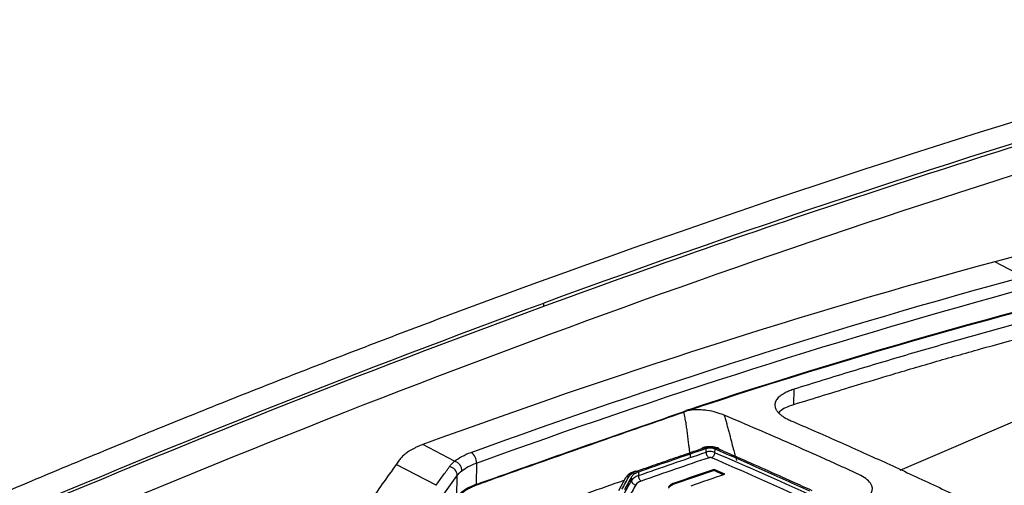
# Model space of a CAD drawing. Header units: millimetres. Extents: x -945 to 1227, y -951 to 1232.
# Tile 55 of 171: x 966 to 1023, y -510 to -483. Entities that reach past the tile are written whole.
import ezdxf

# ---------------------------------------------------------------- set-up
doc = ezdxf.new("R2010")
doc.units = ezdxf.units.MM

msp = doc.modelspace()

# ---------------------------------------------------------------- linework, layer by layer
at = {"color": 7, "linetype": 'Continuous', "lineweight": 25}
for p, q in [((1024.302, -498.122), (1022.639, -497.248)), ((996.359, -499.838), (996.359, -499.654)), ((1017.115, -509.394), (1034.277, -502.031)), ((1010.925, -505.559), (1010.937, -504.673)), ((1004.649, -505.917), (1004.683, -505.935)), ((1005.539, -505.623), (1005.573, -505.641)), ((1004.478, -505.989), (1004.512, -506.006)), ((989.314, -507.892), (989.312, -507.893)), ((991.163, -508.866), (989.312, -507.893)), ((1005.818, -508.338), (1005.821, -508.133)), ((1006.315, -508.148), (1006.313, -508.353)), ((990.084, -510.266), (987.762, -509.046)), ((992.435, -508.975), (992.418, -510.218)), ((1006.283, -509.409), (1003.944, -510.21)), ((1006.284, -509.338), (1006.283, -509.409)), ((1006.806, -509.65), (1006.283, -509.409)), ((1006.912, -509.613), (1006.284, -509.338)), ((991.301, -510.945), (991.318, -509.699)), ((1001.123, -509.824), (1000.706, -510.583)), ((1001.47, -509.983), (1001.473, -509.766)), ((1001.875, -509.494), (1001.872, -509.7)), ((1003.945, -510.145), (1003.944, -510.21))]:
    msp.add_line(p, q, dxfattribs=at)
for centre, radius, start, end in [((991.741, -508.931), 0.696, 356.343, 56.749), ((990.775, -509.712), 0.543, 1.30716, 80.39139)]:
    msp.add_arc(centre, radius, start, end, dxfattribs=at)
for points in [[(1080.477, -474.652), (1052.262, -480.234), (1023.633, -488.332), (994.865, -498.869)], [(1071.577, -477.603), (1046.735, -483.04), (1021.601, -490.408), (996.359, -499.654)], [(1036.528, -493.79), (1031.913, -494.837), (1027.282, -495.991), (1022.639, -497.248)], [(1038.506, -496.601), (1027.598, -498.98), (1016.594, -501.991), (1005.539, -505.623)], [(1005.573, -505.641), (1016.628, -502.009), (1027.632, -498.998), (1038.54, -496.619)], [(1022.639, -497.248), (1011.585, -500.24), (1000.463, -503.815), (989.314, -507.892)], [(992.122, -508.349), (1002.888, -504.444), (1013.627, -501.011), (1024.302, -498.122)], [(992.435, -508.975), (1003.192, -505.074), (1013.921, -501.644), (1024.587, -498.757)], [(1004.478, -505.989), (1004.534, -505.969), (1004.591, -505.945), (1004.649, -505.917)], [(1004.512, -506.006), (1004.569, -505.987), (1004.626, -505.963), (1004.683, -505.935)], [(1005.539, -505.623), (1005.242, -505.721), (1004.946, -505.819), (1004.649, -505.917)], [(1004.683, -505.935), (1004.979, -505.837), (1005.276, -505.739), (1005.573, -505.641)], [(992.418, -510.218), (996.132, -508.89), (1000.152, -507.48), (1004.478, -505.989)], [(999.706, -507.674), (1001.263, -507.13), (1002.865, -506.574), (1004.512, -506.006)], [(987.933, -508.808), (987.89, -508.867), (987.833, -508.947), (987.762, -509.046)], [(991.163, -508.866), (991.408, -508.664), (991.728, -508.492), (992.122, -508.349)], [(1001.872, -509.7), (1003.188, -509.237), (1004.503, -508.783), (1005.818, -508.338)], [(1005.984, -508.658), (1004.67, -509.103), (1003.355, -509.556), (1002.04, -510.019)], [(1006.139, -508.657), (1006.134, -508.659), (1006.129, -508.661), (1006.124, -508.662)], [(1011.663, -511.119), (1009.816, -510.276), (1007.969, -509.457), (1006.124, -508.662)], [(1006.313, -508.353), (1008.16, -509.148), (1010.007, -509.968), (1011.855, -510.812)], [(991.582, -509.427), (991.8, -509.25), (992.085, -509.099), (992.435, -508.975)], [(1006.284, -509.338), (1005.505, -509.604), (1004.725, -509.873), (1003.945, -510.145)], [(990.537, -510.789), (990.798, -510.425), (991.058, -510.061), (991.318, -509.699)], [(991.318, -509.699), (991.388, -509.603), (991.476, -509.512), (991.582, -509.427)], [(998.945, -510.706), (999.644, -510.458), (1000.342, -510.212), (1001.041, -509.968)], [(1000.909, -510.501), (1001.048, -510.247), (1001.187, -509.994), (1001.326, -509.743)], [(1001.053, -510.74), (1001.192, -510.486), (1001.331, -510.234), (1001.47, -509.983)], [(1001.473, -509.766), (1001.334, -510.017), (1001.195, -510.27), (1001.056, -510.524)], [(1001.326, -509.743), (1001.39, -509.627), (1001.547, -509.52), (1001.774, -509.44)], [(1001.872, -509.7), (1001.67, -509.773), (1001.528, -509.873), (1001.47, -509.983)], [(1004.946, -510.291), (1005.601, -510.063), (1006.257, -509.837), (1006.912, -509.613)], [(1001.711, -510.241), (1001.573, -510.492), (1001.434, -510.744), (1001.295, -510.998)], [(1002.04, -510.019), (1001.87, -510.079), (1001.76, -510.153), (1001.711, -510.241)], [(1003.72, -510.257), (1003.673, -510.291), (1003.639, -510.328), (1003.618, -510.366)], [(1003.945, -510.145), (1003.855, -510.177), (1003.777, -510.215), (1003.72, -510.257)]]:
    msp.add_open_spline(points, degree=3, dxfattribs=at)
for points, knots in [([(996.359, -499.838), (1002.646, -497.537), (1008.924, -495.353), (1021.461, -491.22), (1027.722, -489.27), (1046.465, -483.775), (1058.91, -480.585), (1071.286, -477.872)], [0, 0, 0, 0, 0.25, 0.25, 0.5, 0.5, 1, 1, 1, 1]), ([(934.731, -528.016), (957.926, -516.708), (981.163, -506.922), (1027.433, -490.518), (1050.465, -483.899), (1073.251, -478.905)], [0, 0, 0, 0, 0.5, 0.5, 1, 1, 1, 1]), ([(994.865, -498.869), (994.166, -499.126), (992.767, -499.64), (990.667, -500.422), (988.568, -501.212), (986.468, -502.011), (984.367, -502.819), (982.267, -503.635), (980.165, -504.459), (978.064, -505.292), (975.962, -506.134), (973.86, -506.984), (971.758, -507.843), (969.655, -508.711), (967.553, -509.586), (965.45, -510.471), (963.347, -511.364), (959.28, -513.107), (952.97, -515.872), (945.739, -519.157), (939.992, -521.843), (936.452, -523.525), (933.868, -524.768), (932.346, -525.505), (931.506, -525.915), (931.243, -526.044), (931.022, -526.16), (930.701, -526.341), (930.324, -526.577), (929.91, -526.877), (929.535, -527.191), (929.206, -527.519), (928.917, -527.858), (928.766, -528.091), (928.691, -528.207)], [0, 0, 0, 0, 0.031265, 0.06253, 0.093795, 0.12506, 0.156325, 0.18759, 0.218855, 0.25012, 0.281385, 0.31265, 0.343916, 0.375181, 0.406446, 0.437711, 0.468976, 0.500241, 0.619062, 0.750342, 0.822647, 0.875386, 0.908206, 0.937916, 0.943259, 0.94573, 0.949631, 0.953484, 0.961168, 0.968889, 0.976638, 0.984415, 0.992204, 1, 1, 1, 1]), ([(1032.639, -498.624), (1032.084, -498.76), (1030.976, -499.03), (1029.311, -499.448), (1027.646, -499.875), (1025.979, -500.311), (1024.312, -500.757), (1022.644, -501.213), (1020.974, -501.678), (1019.304, -502.153), (1017.633, -502.638), (1015.96, -503.132), (1014.287, -503.635), (1012.613, -504.148), (1011.496, -504.498), (1010.937, -504.673)], [0, 0, 0, 0, 0.0769683, 0.1539231, 0.2308661, 0.3077988, 0.3847229, 0.46164, 0.5385517, 0.6154597, 0.6923655, 0.7692709, 0.8461773, 0.9230865, 1, 1, 1, 1]), ([(932.908, -526.745), (938.196, -524.166), (943.486, -521.668), (954.067, -516.83), (959.359, -514.49), (975.228, -507.715), (985.802, -503.521), (996.359, -499.654)], [0, 0, 0, 0, 0.25, 0.25, 0.5, 0.5, 1, 1, 1, 1]), ([(1010.925, -505.559), (1012.08, -505.203), (1013.895, -504.645), (1016.615, -503.816), (1019.085, -503.092), (1021.8, -502.321), (1024.511, -501.581), (1027.007, -500.924), (1029.711, -500.242), (1031.513, -499.794), (1032.626, -499.517)], [0, 0, 0, 0, 0.159171, 0.249997, 0.374971, 0.499998, 0.624973, 0.749999, 0.845624, 1, 1, 1, 1]), ([(932.908, -526.911), (938.196, -524.334), (943.486, -521.837), (954.067, -517.002), (959.359, -514.664), (975.228, -507.893), (985.802, -503.702), (996.359, -499.838)], [0, 0, 0, 0, 0.25, 0.25, 0.5, 0.5, 1, 1, 1, 1]), ([(1010.937, -504.673), (1010.894, -504.687), (1010.805, -504.716), (1010.676, -504.764), (1010.545, -504.819), (1010.416, -504.881), (1010.29, -504.951), (1010.172, -505.03), (1010.064, -505.116), (1009.971, -505.211), (1009.895, -505.314), (1009.842, -505.426), (1009.812, -505.556), (1009.821, -505.703), (1009.884, -505.861), (1009.992, -506.011), (1010.139, -506.151), (1010.317, -506.28), (1010.519, -506.397), (1010.674, -506.468), (1010.751, -506.503)], [0, 0, 0, 0, 0.032331, 0.067129, 0.104458, 0.144454, 0.187335, 0.232976, 0.281129, 0.331708, 0.385004, 0.441336, 0.500257, 0.580212, 0.657627, 0.732024, 0.803112, 0.871504, 0.937152, 1, 1, 1, 1]), ([(1006.862, -506.181), (1006.836, -506.17), (1006.766, -506.14), (1006.617, -506.087), (1006.328, -505.995), (1005.961, -505.915), (1005.562, -505.873), (1005.287, -505.865), (1005.056, -505.877), (1004.86, -505.899), (1004.742, -505.923), (1004.683, -505.935)], [0, 0, 0, 0, 0.0460769, 0.1254653, 0.250154, 0.4994057, 0.6286931, 0.7494, 0.8326333, 0.9158643, 1, 1, 1, 1]), ([(1010.049, -506.056), (1010.07, -506.018), (1010.181, -505.816), (1010.595, -505.674), (1010.93, -505.559)], [0, 0, 0, 0, 0.189303, 1, 1, 1, 1]), ([(1004.92, -508.62), (1004.907, -508.55), (1004.881, -508.405), (1004.847, -508.182), (1004.813, -507.924), (1004.776, -507.621), (1004.737, -507.288), (1004.694, -506.956), (1004.647, -506.64), (1004.589, -506.325), (1004.538, -506.115), (1004.512, -506.006)], [0, 0, 0, 0, 0.0765489, 0.1579428, 0.2443022, 0.3623219, 0.4961386, 0.6228202, 0.7480237, 0.8693681, 1, 1, 1, 1]), ([(1014.705, -509.63), (1014.543, -509.555), (1014.378, -509.48), (1014.051, -509.331), (1013.56, -509.109), (1012.416, -508.592), (1010.128, -507.576), (1008.168, -506.732), (1006.862, -506.181)], [0, 0, 0, 0, 0.0625, 0.0625, 0.125, 0.25, 0.5, 1, 1, 1, 1]), ([(1006.862, -506.181), (1006.888, -506.265), (1006.939, -506.432), (1007.014, -506.688), (1007.086, -506.946), (1007.157, -507.207), (1007.224, -507.464), (1007.301, -507.778), (1007.389, -508.118), (1007.49, -508.488), (1007.558, -508.714), (1007.591, -508.826)], [0, 0, 0, 0, 0.1011321, 0.2016532, 0.3016164, 0.401071, 0.5000623, 0.5921077, 0.750106, 0.8760288, 1, 1, 1, 1]), ([(1010.751, -506.503), (1011.203, -506.698), (1012.108, -507.089), (1013.465, -507.687), (1014.822, -508.293), (1016.18, -508.907), (1017.538, -509.53), (1018.895, -510.162), (1020.253, -510.803), (1021.611, -511.452), (1022.969, -512.11), (1024.328, -512.776), (1025.686, -513.452), (1027.045, -514.135), (1028.403, -514.828), (1029.762, -515.529), (1030.668, -516.003), (1031.121, -516.24)], [0, 0, 0, 0, 0.066691, 0.133371, 0.200043, 0.266708, 0.333367, 0.400022, 0.466675, 0.533327, 0.59998, 0.666635, 0.733294, 0.799958, 0.86663, 0.93331, 1, 1, 1, 1]), ([(984.807, -520.123), (984.916, -519.921), (985.186, -519.417), (985.787, -518.646), (987.58, -516.1), (989.429, -513.617), (991.153, -511.199), (991.757, -510.446), (993.177, -509.982), (995.772, -509.043), (997.962, -508.28), (999.706, -507.674)], [0, 0, 0, 0, 0.041472, 0.10343, 0.164623, 0.579987, 0.633361, 0.686648, 0.740183, 0.793198, 1, 1, 1, 1]), ([(984.843, -520.149), (984.865, -520.092), (984.982, -519.797), (985.408, -519.303), (985.854, -518.624), (986.454, -517.784), (987.176, -516.757), (988.044, -515.539), (988.943, -514.282), (989.741, -513.175), (990.425, -512.224), (990.909, -511.567), (991.285, -511.026), (991.56, -510.706), (991.871, -510.509), (992.082, -510.396), (992.317, -510.288), (992.567, -510.197), (992.828, -510.101), (995.205, -509.252), (997.504, -508.446), (999.706, -507.674)], [0, 0, 0, 0, 0.011322, 0.058425, 0.104416, 0.151565, 0.234077, 0.319889, 0.409002, 0.501417, 0.556755, 0.613217, 0.643051, 0.673313, 0.683303, 0.693564, 0.704158, 0.714757, 0.723933, 0.735726, 1, 1, 1, 1]), ([(989.312, -507.893), (989.246, -507.919), (989.115, -507.971), (988.932, -508.053), (988.764, -508.135), (988.612, -508.218), (988.443, -508.322), (988.264, -508.455), (988.081, -508.624), (987.983, -508.745), (987.933, -508.808)], [0, 0, 0, 0, 0.107689, 0.211603, 0.311754, 0.408226, 0.501172, 0.658501, 0.824756, 1, 1, 1, 1]), ([(1001.774, -509.44), (1002.049, -509.344), (1002.707, -509.113), (1003.75, -508.751), (1004.791, -508.394), (1005.449, -508.171), (1005.721, -508.079)], [0, 0, 0, 0, 0.209151, 0.500001, 0.792596, 1, 1, 1, 1]), ([(1005.821, -508.133), (1005.164, -508.356), (1003.849, -508.804), (1002.533, -509.264), (1001.875, -509.494)], [0, 0, 0, 0, 0.500097, 1, 1, 1, 1]), ([(1005.721, -508.079), (1005.683, -508.062), (1005.638, -508.064), (1005.571, -508.118), (1005.551, -508.169), (1005.547, -508.22)], [0, 0, 0, 0, 0.5, 0.5, 1, 1, 1, 1]), ([(1006.539, -508.111), (1006.473, -508.088), (1006.342, -508.042), (1006.084, -508.015), (1005.824, -508.025), (1005.686, -508.062), (1005.617, -508.081)], [0, 0, 0, 0, 0.251471, 0.500893, 0.75024, 1, 1, 1, 1]), ([(1005.721, -508.079), (1005.817, -508.046), (1005.949, -508.03), (1006.209, -508.038), (1006.336, -508.062), (1006.426, -508.101)], [0, 0, 0, 0, 0.5, 0.5, 1, 1, 1, 1]), ([(1006.315, -508.148), (1006.301, -508.142), (1006.272, -508.131), (1006.22, -508.118), (1006.163, -508.108), (1006.103, -508.102), (1006.042, -508.1), (1005.982, -508.102), (1005.923, -508.108), (1005.869, -508.118), (1005.837, -508.128), (1005.821, -508.133)], [0, 0, 0, 0, 0.110615, 0.221284, 0.332036, 0.442902, 0.553912, 0.665097, 0.776487, 0.888111, 1, 1, 1, 1]), ([(1011.857, -510.607), (1011.395, -510.397), (1010.471, -509.977), (1009.086, -509.358), (1007.7, -508.747), (1006.777, -508.348), (1006.315, -508.148)], [0, 0, 0, 0, 0.24999, 0.499983, 0.749984, 1, 1, 1, 1]), ([(1006.606, -508.253), (1006.605, -508.238), (1006.602, -508.208), (1006.588, -508.169), (1006.569, -508.137), (1006.545, -508.115), (1006.519, -508.1), (1006.493, -508.093), (1006.469, -508.092), (1006.447, -508.095), (1006.433, -508.099), (1006.426, -508.101)], [0, 0, 0, 0, 0.138332, 0.275951, 0.409216, 0.534987, 0.650943, 0.755693, 0.848673, 0.92995, 1, 1, 1, 1]), ([(1006.426, -508.101), (1006.821, -508.272), (1007.745, -508.671), (1009.223, -509.322), (1010.676, -509.971), (1011.601, -510.392), (1011.972, -510.56)], [0, 0, 0, 0, 0.213912, 0.499998, 0.799471, 1, 1, 1, 1]), ([(1005.819, -508.337), (1005.815, -508.392), (1005.828, -508.467), (1005.893, -508.594), (1005.942, -508.64), (1005.984, -508.658)], [0, 0, 0, 0, 0.5, 0.5, 1, 1, 1, 1]), ([(1006.313, -508.353), (1006.251, -508.322), (1006.161, -508.302), (1005.978, -508.296), (1005.886, -508.31), (1005.818, -508.338)], [0, 0, 0, 0, 0.5, 0.5, 1, 1, 1, 1]), ([(1006.124, -508.662), (1006.106, -508.654), (1006.083, -508.65), (1006.028, -508.648), (1006.004, -508.651), (1005.984, -508.658)], [0, 0, 0, 0, 0.5, 0.5, 1, 1, 1, 1]), ([(1006.313, -508.353), (1006.315, -508.405), (1006.3, -508.474), (1006.233, -508.593), (1006.182, -508.638), (1006.139, -508.657)], [0, 0, 0, 0, 0.5, 0.5, 1, 1, 1, 1]), ([(987.762, -509.046), (987.221, -509.806), (986.68, -510.568), (985.596, -512.106), (985.055, -512.88), (983.971, -514.439), (983.429, -515.224), (982.344, -516.803), (981.802, -517.6), (981.259, -518.399)], [0, 0, 0, 0, 0.25, 0.25, 0.5, 0.5, 0.75, 0.75, 1, 1, 1, 1]), ([(990.084, -510.266), (990.149, -510.175), (990.279, -509.993), (990.54, -509.629), (990.736, -509.357), (990.866, -509.176)], [0, 0, 0, 0, 0.249987, 0.499991, 1, 1, 1, 1]), ([(990.866, -509.176), (990.886, -509.149), (990.927, -509.095), (990.998, -509.017), (991.076, -508.94), (991.134, -508.89), (991.163, -508.866)], [0, 0, 0, 0, 0.250793, 0.500852, 0.750492, 1, 1, 1, 1]), ([(991.582, -509.427), (991.584, -509.374), (991.577, -509.315), (991.539, -509.195), (991.508, -509.134), (991.426, -509.025), (991.376, -508.977), (991.27, -508.905), (991.215, -508.88), (991.163, -508.866)], [0, 0, 0, 0, 0.25, 0.25, 0.5, 0.5, 0.75, 0.75, 1, 1, 1, 1]), ([(1131.358, -509.443), (1108.574, -514.436), (1085.545, -521.054), (1039.281, -537.456), (1016.046, -547.239), (992.854, -558.546)], [0, 0, 0, 0, 0.5, 0.5, 1, 1, 1, 1]), ([(1001.679, -509.439), (1001.553, -509.493), (1001.3, -509.6), (1001.182, -509.749), (1001.123, -509.824)], [0, 0, 0, 0, 0.496132, 1, 1, 1, 1]), ([(1001.47, -509.983), (1001.468, -510.037), (1001.49, -510.104), (1001.585, -510.206), (1001.653, -510.235), (1001.711, -510.241)], [0, 0, 0, 0, 0.5, 0.5, 1, 1, 1, 1]), ([(1001.875, -509.494), (1001.875, -509.494), (1001.844, -509.505), (1001.78, -509.53), (1001.689, -509.574), (1001.601, -509.628), (1001.523, -509.692), (1001.49, -509.741), (1001.473, -509.766)], [0, 0, 0, 0, 0.00041, 0.154288, 0.331187, 0.531108, 0.754048, 1, 1, 1, 1]), ([(1001.601, -509.582), (1001.604, -509.531), (1001.623, -509.48), (1001.69, -509.426), (1001.734, -509.424), (1001.773, -509.441)], [0, 0, 0, 0, 0.5, 0.5, 1, 1, 1, 1]), ([(1001.873, -509.699), (1001.869, -509.754), (1001.883, -509.829), (1001.949, -509.955), (1001.998, -510.001), (1002.039, -510.019)], [0, 0, 0, 0, 0.5, 0.5, 1, 1, 1, 1]), ([(1015.436, -510.716), (1015.538, -510.53), (1015.521, -510.334), (1015.267, -509.96), (1015.031, -509.782), (1014.705, -509.63)], [0, 0, 0, 0, 0.5, 0.5, 1, 1, 1, 1]), ([(992.418, -510.218), (992.366, -510.237), (992.263, -510.276), (992.12, -510.338), (991.985, -510.402), (991.859, -510.47), (991.716, -510.558), (991.564, -510.667), (991.414, -510.802), (991.338, -510.897), (991.301, -510.945)], [0, 0, 0, 0, 0.101233, 0.201408, 0.30079, 0.399649, 0.498261, 0.665802, 0.832601, 1, 1, 1, 1]), ([(1003.944, -510.21), (1003.917, -510.22), (1003.863, -510.239), (1003.794, -510.272), (1003.734, -510.308), (1003.684, -510.346), (1003.644, -510.387), (1003.626, -510.416), (1003.617, -510.43)], [0, 0, 0, 0, 0.169631, 0.33573, 0.500032, 0.664326, 0.830404, 1, 1, 1, 1])]:
    msp.add_open_spline(points, degree=3, knots=knots, dxfattribs=at)
at = {"color": 250, "linetype": 'Continuous', "lineweight": 25}
msp.add_open_spline([(1001.326, -509.743), (1001.292, -509.744), (1001.221, -509.746), (1001.141, -509.793), (1001.115, -509.84), (1001.105, -509.858)], degree=3, knots=[0, 0, 0, 0, 0.368129, 0.765222, 1, 1, 1, 1], dxfattribs=at)

doc.saveas('drawing.dxf')
